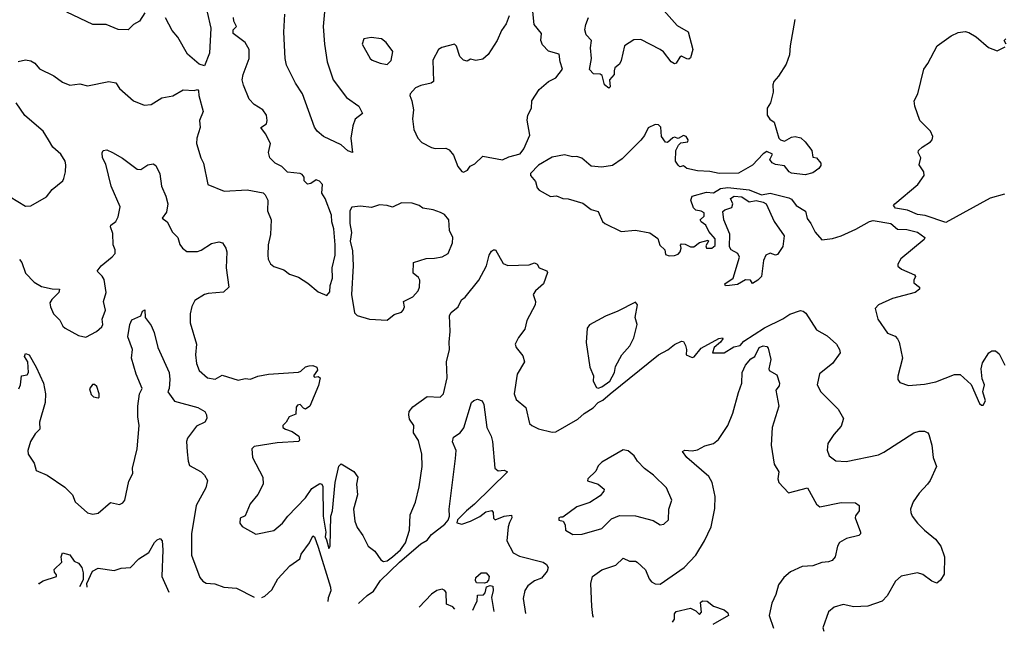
# Model space of a CAD drawing. Extents: x 1690054 to 1842981, y 782881 to 914114.
# Tile 32 of 256: x 1717963 to 1723515, y 789786 to 793233. Entities that reach past the tile are written whole.
import ezdxf

# ---------------------------------------------------------------- set-up
doc = ezdxf.new("R2010")
doc.units = 0

msp = doc.modelspace()

# ---------------------------------------------------------------- linework, layer by layer
at = {"layer": '0CON10XD'}
for points in [[(1720465, 792373.8), (1720487.5, 792385), (1720502.3, 792407.7), (1720528.8, 792421.2), (1720575, 792463.3), (1720685, 792442.5), (1720720, 792460), (1720783.9, 792476.1), (1720805.7, 792504.3), (1720838.7, 792581.3), (1720823.9, 792666.1), (1720828.5, 792695), (1720848.1, 792735), (1720851.4, 792775), (1720891.1, 792838.9), (1720945, 792884.3), (1720986.2, 792905), (1721023.1, 792955), (1721010, 792995), (1721005, 793039.2), (1720945.3, 793055.3), (1720910.5, 793090.5), (1720902, 793115), (1720904.2, 793155), (1720864.4, 793205), (1720850, 793335)], [(1717955, 792997.5), (1717995, 793006), (1718025, 793001.2), (1718048.3, 792988.3), (1718075, 792956.7), (1718155, 792916), (1718205, 792880), (1718245, 792864.2), (1718301.7, 792871.7), (1718345, 792860.6), (1718465, 792884), (1718505, 792876.7), (1718526.2, 792845), (1718605, 792776), (1718665, 792752), (1718705, 792755.7), (1718765, 792791.9), (1718825.5, 792804.5), (1718885, 792838), (1718946.7, 792833.3), (1718965, 792840), (1718971.7, 792831.7), (1718973.6, 792806.4), (1718997.5, 792715), (1718976.7, 792665), (1718981.2, 792625), (1718962.5, 792565), (1718960, 792535), (1718983.8, 792455), (1719000, 792425), (1719023.3, 792305), (1719115, 792266.7), (1719245, 792274.2), (1719335, 792256.7), (1719346.1, 792246.1), (1719361.2, 792215), (1719360.9, 792155), (1719380, 792105), (1719377.4, 792022.6), (1719364.3, 791965), (1719362.5, 791905), (1719363.2, 791883.2), (1719376.8, 791856.8), (1719395, 791842.9), (1719452.9, 791822.9), (1719485, 791798.8), (1719535, 791781.2), (1719587.9, 791747.9), (1719645, 791698.8), (1719695, 791678.8), (1719710.9, 791699.1), (1719713.3, 791735), (1719727, 791777), (1719724.5, 791835), (1719740.8, 791905), (1719740.7, 791965), (1719734.4, 792055), (1719723.3, 792093.3), (1719721.4, 792131.4), (1719684.5, 792224.5), (1719666.2, 792255), (1719670, 792305), (1719653.6, 792323.6), (1719635, 792330), (1719605, 792310), (1719585, 792306.7), (1719566.7, 792325), (1719566.2, 792345), (1719555, 792360), (1719545, 792366.2), (1719473, 792373), (1719440, 792405), (1719403.6, 792423.6), (1719373.3, 792455), (1719366.2, 792485), (1719376.2, 792535), (1719349.2, 792589.2), (1719323.3, 792625), (1719353.6, 792646.4), (1719358, 792665), (1719354, 792695), (1719333.8, 792725), (1719284.2, 792754.2), (1719256.2, 792785), (1719224.2, 792864.2), (1719218, 792895), (1719222, 792925), (1719257.1, 793015), (1719257.1, 793065), (1719235, 793103.8), (1719166.2, 793155), (1719166.2, 793175), (1719185.6, 793195), (1719170, 793225), (1719167.5, 793245)], [(1718669.1, 793270.9), (1718638.1, 793225), (1718604.6, 793205.4), (1718574.3, 793175.7), (1718518.1, 793178.1), (1718450, 793205), (1718375, 793205.6), (1718228.8, 793275)], [(1719020, 793275), (1719041.4, 793185), (1719032.5, 793045), (1719005, 792972.5), (1718975, 792983.3), (1718909.5, 793039.5), (1718855, 793134.2), (1718822.2, 793172.2), (1718785, 793244.3)], [(1719681.8, 793278.2), (1719674.2, 793195), (1719680.8, 793095), (1719696.3, 792995), (1719730.9, 792895), (1719804.7, 792794.7), (1719875, 792746), (1719896, 792705), (1719855, 792672.5), (1719840.9, 792635), (1719830, 792565), (1719840, 792485), (1719813.7, 792493.7), (1719775, 792527.5), (1719676.2, 792575), (1719640, 792605), (1719625, 792626.7), (1719557.1, 792815), (1719518.8, 792875), (1719467.3, 792977.3), (1719459.3, 793015), (1719453, 793163), (1719457.3, 793265)], [(1720722.2, 793255), (1720705, 793210), (1720678.7, 793171.3), (1720654.4, 793115.6), (1720605, 793036.7), (1720575, 793010.8), (1720535, 793003.8), (1720505, 793010), (1720485, 793000), (1720465, 793004.2), (1720444.3, 793025), (1720425, 793083.3), (1720415, 793094.2), (1720343.6, 793076.4), (1720325, 793065.8), (1720293.1, 793005), (1720296.7, 792885), (1720282.5, 792875), (1720225, 792861.9), (1720195, 792848.6), (1720164, 792815), (1720162, 792805), (1720174.2, 792775), (1720183.3, 792725), (1720176.9, 792675), (1720184.2, 792615), (1720208, 792565), (1720231.1, 792541.1), (1720285, 792512.2), (1720305, 792506.9), (1720365, 792508.8), (1720385, 792500), (1720409.5, 792469.5), (1720433.3, 792405), (1720455, 792377.5), (1720465, 792373.8)], [(1721594.6, 793285), (1721669.4, 793199.4), (1721731.9, 793165), (1721758.5, 793065), (1721745, 793017.5), (1721735, 793010.8), (1721725, 793012.5), (1721695, 793027.5), (1721685, 793021.2), (1721665, 792988), (1721655, 792984), (1721636.2, 792995), (1721592.1, 793052.1), (1721573.8, 793065), (1721465, 793120.5), (1721425, 793120), (1721372.2, 793085), (1721355, 793003.8), (1721345, 792982.5), (1721319.2, 792960.8), (1721314.3, 792945), (1721315, 792924), (1721288.5, 792895), (1721292.5, 792855), (1721285, 792847.5), (1721260.8, 792865), (1721247.7, 792917.7), (1721235, 792925.8), (1721198.8, 792928.8), (1721175, 792952.5), (1721187.7, 793015), (1721181, 793075), (1721187, 793115), (1721157.1, 793147.1), (1721149.8, 793175), (1721154.5, 793205.5), (1721170.5, 793245)], [(1722334, 793235), (1722307.1, 793085), (1722304, 793035), (1722285, 792983.3), (1722241.2, 792915), (1722214.2, 792885), (1722209.2, 792865), (1722212, 792825), (1722196.2, 792765), (1722176.7, 792735), (1722176.7, 792695), (1722192.3, 792672.3), (1722216.7, 792655), (1722243.8, 792565), (1722252, 792555), (1722275, 792548.2), (1722315, 792571.1), (1722335.4, 792574.6), (1722367.7, 792567.7), (1722392.5, 792545), (1722428.5, 792495), (1722435, 792457.5), (1722455, 792454.2), (1722479.4, 792425), (1722479.7, 792410.3), (1722468.6, 792395), (1722435, 792370.6), (1722391.4, 792358.6), (1722315, 792367.6), (1722300.9, 792375), (1722275, 792408.6), (1722225, 792416.4), (1722205, 792426.7), (1722192.5, 792445), (1722207.1, 792475), (1722175, 792490.8), (1722155, 792477.2), (1722095, 792412.7), (1722015, 792367.6), (1721906.6, 792366.6), (1721855, 792377.2), (1721785, 792382), (1721723.6, 792393.6), (1721705, 792410), (1721685, 792403.3), (1721675, 792412.5), (1721660, 792435), (1721662.5, 792495), (1721676.7, 792525), (1721690.8, 792539.2), (1721730, 792545), (1721732.5, 792555), (1721720, 792575), (1721705, 792580), (1721675, 792563.3), (1721655, 792570), (1721645, 792566.7), (1721615, 792540), (1721605, 792542.5), (1721581.4, 792575), (1721578.1, 792628.1), (1721565, 792641.2), (1721545, 792642.5), (1721505.8, 792624.2), (1721485, 792580), (1721465, 792553.8), (1721360.3, 792449.7), (1721305, 792410.6), (1721245, 792402.5), (1721185, 792406.7), (1721131.7, 792451.7), (1721105, 792461.2), (1721079.3, 792459.3), (1721035, 792471.2), (1720965, 792458.8), (1720887.7, 792412.3), (1720843.8, 792366.2), (1720843.3, 792355), (1720870.7, 792320.7), (1720880, 792285), (1720892.3, 792272.3), (1720955, 792236.2), (1720990.3, 792240.3), (1721025, 792225.7), (1721055, 792224), (1721138.3, 792198.3), (1721185, 792163.3), (1721225, 792152.5), (1721248.8, 792095), (1721262.5, 792085), (1721355, 792040), (1721435, 792047.6), (1721515, 792032), (1721560.7, 792000.7), (1721573, 791963), (1721600, 791935), (1721605, 791910), (1721625, 791902.5), (1721655, 791903.3), (1721675, 791911.2), (1721686.2, 791925), (1721692.5, 791945), (1721688.3, 791961.7), (1721695, 791970), (1721715, 791967.5), (1721745, 791952.5), (1721763, 791953), (1721795, 791977.5), (1721845, 791990), (1721847.5, 791985), (1721831.7, 791958.3), (1721836.2, 791945), (1721865, 791944.7), (1721885, 791960), (1721885, 791997.5), (1721848.3, 792038.3), (1721832.5, 792075), (1721805, 792093.1), (1721799.4, 792105), (1721822.2, 792125), (1721821.8, 792145), (1721805, 792154.6), (1721775, 792159.6), (1721762.8, 792172.8), (1721747.5, 792215), (1721755, 792238.5), (1721835, 792260.1), (1721875, 792257.1), (1721915, 792282.4), (1721955, 792287), (1722075, 792273.8), (1722145, 792245.8), (1722195, 792254.7), (1722299.3, 792229.3), (1722315, 792221.2), (1722341.7, 792185), (1722394.3, 792154.3), (1722402.7, 792112.7), (1722424.5, 792085), (1722447.3, 792035), (1722485, 791992.9), (1722545, 792000), (1722595, 792014.3), (1722678, 792052.1), (1722754, 792096), (1722775, 792101.4), (1722874.3, 792085), (1722913.2, 792053.2), (1722965, 792051.4), (1723025, 792035.8), (1723066, 792005), (1723063.1, 791995), (1722931.6, 791885), (1722914, 791855), (1722915, 791843.3), (1722935, 791826), (1723007.5, 791795), (1723013.3, 791785), (1723003.8, 791765), (1723005, 791750), (1723035.7, 791725.7), (1723036.2, 791715), (1723012, 791695), (1722885, 791661.6), (1722804.6, 791625.4), (1722786.2, 791605), (1722801.2, 791545), (1722856.4, 791466.4), (1722898.5, 791448.5), (1722912.9, 791435), (1722921.9, 791415), (1722941.2, 791325), (1722913.6, 791223.6), (1722913.3, 791205), (1722925, 791187.5), (1722975, 791172), (1723065, 791179.2), (1723128.3, 791191.7), (1723233.9, 791233.9), (1723265, 791234), (1723326.8, 791176.8), (1723375, 791070), (1723385, 791060), (1723395, 791060)], [(1720035, 792981.2), (1720057.7, 793002.3), (1720065.9, 793054.1), (1720030, 793105), (1720002.5, 793125), (1719945, 793131.8), (1719903.3, 793125), (1719894, 793095), (1719938.8, 793015), (1719950, 793005), (1719995, 792987.5), (1720035, 792981.2)], [(1723515, 792249.4), (1723435, 792227.6), (1723185, 792089.4), (1723068.8, 792128.8), (1723024.7, 792135), (1722969.2, 792159.2), (1722900.9, 792170.9), (1722890.6, 792185), (1722896.5, 792195), (1723027.8, 792305), (1723062.9, 792355), (1723061.2, 792375), (1723033.8, 792415), (1723044, 792455), (1723028.8, 792485), (1723030, 792495), (1723050.8, 792515), (1723099.2, 792545), (1723108.6, 792555), (1723112, 792575), (1723098.8, 792605), (1723038.8, 792665), (1723010, 792745), (1723006.2, 792775), (1723026.2, 792815), (1723060, 792955), (1723084.2, 792985.8), (1723136.7, 793085), (1723215, 793141.2), (1723255, 793161.2), (1723293.6, 793166.4), (1723315, 793161.2), (1723355, 793136.7), (1723425, 793076.7), (1723475, 793057.5), (1723520.3, 793079.7)], [(1723524.2, 793095), (1723513.3, 793115), (1723522.5, 793125)], [(1717908.8, 792235), (1717995, 792181.2), (1718025, 792183.8), (1718113.8, 792235), (1718145, 792275.8), (1718205.7, 792324.3), (1718212.5, 792337.5), (1718221.2, 792375), (1718223.8, 792415), (1718218.8, 792435), (1718193.8, 792475), (1718148.8, 792515), (1718125.6, 792555.6), (1718094.4, 792605), (1717992.4, 792692.4), (1717942.9, 792765)], [(1717962.2, 791882.2), (1717974.4, 791865), (1717995.7, 791805), (1718044.6, 791754.6), (1718085, 791729.4), (1718146.6, 791716.6), (1718187.5, 791715), (1718183.8, 791695), (1718143.8, 791656.2), (1718133, 791637), (1718135.6, 791615), (1718153.3, 791575), (1718188.8, 791538.8), (1718205.9, 791505.9), (1718220, 791495), (1718295, 791453.3), (1718335, 791443.3), (1718395, 791476.2), (1718425, 791502.2), (1718430.8, 791515), (1718428.5, 791545), (1718446.6, 791595), (1718435.8, 791645), (1718450.6, 791695), (1718438.7, 791768.7), (1718427.9, 791787.9), (1718400, 791815), (1718421.4, 791845), (1718485, 791895.6), (1718500.9, 791915), (1718501.8, 791935), (1718490.4, 791965), (1718488.3, 792028.3), (1718474.4, 792065), (1718476.2, 792075), (1718504.5, 792095.5), (1718518.9, 792121.1), (1718528.5, 792178.5), (1718478.9, 792295), (1718448.3, 792418.3), (1718428.8, 792455), (1718427, 792483), (1718433.6, 792496.4), (1718455, 792498.8), (1718486.7, 792485), (1718542.1, 792452.1), (1718625, 792390), (1718645, 792388), (1718685.7, 792414.3), (1718715, 792420), (1718730.9, 792410.9), (1718753.4, 792363.4), (1718761.8, 792295), (1718787.6, 792237.6), (1718797.8, 792195), (1718790.9, 792149.1), (1718766.7, 792115), (1718795, 792093.8), (1718824, 792035), (1718853.8, 792005), (1718865.8, 791965.8), (1718881.2, 791945), (1718905.8, 791925.8), (1718965, 791926.9), (1718986.5, 791933.5), (1719045, 791971.5), (1719085, 791981.4), (1719105.6, 791975.6), (1719125.7, 791945.7), (1719130.8, 791925), (1719126.2, 791835), (1719142.5, 791725), (1719112, 791698), (1719025, 791690), (1719005, 791684.2), (1718950.6, 791649.4), (1718933.6, 791616.4), (1718924.3, 791574.3), (1718924.5, 791524.5), (1718959.5, 791405), (1718953.5, 791345), (1718959.4, 791295), (1718975.6, 791255), (1719020.8, 791215), (1719065, 791207.5), (1719105, 791230), (1719195, 791202.2), (1719235, 791210.4), (1719265, 791206.7), (1719305, 791223.1), (1719365.5, 791234.5), (1719535, 791245.6), (1719548.9, 791251.1), (1719575, 791276), (1719595, 791282), (1719615, 791283.8), (1719637.5, 791275), (1719641.7, 791258.3), (1719620, 791225), (1719625, 791217.5), (1719645, 791222.5), (1719656.7, 791215), (1719648.2, 791171.8), (1719598.1, 791055), (1719575, 791038.6), (1719563.2, 791043.2), (1719545, 791064.3), (1719529.3, 791060.7), (1719521.7, 791048.3), (1719520, 791010), (1719482.5, 790995), (1719465.8, 790964.2), (1719446.7, 790945), (1719446.7, 790935), (1719461.2, 790925), (1719498.8, 790911.2), (1719536.2, 790885), (1719541.2, 790865), (1719536.2, 790855), (1719415, 790848.9), (1719285, 790828.2), (1719270.8, 790815), (1719275.8, 790765), (1719334.2, 790655), (1719335.5, 790615), (1719305, 790556), (1719261.4, 790505), (1719233.3, 790436.7), (1719206.4, 790423.6), (1719203.8, 790395), (1719217, 790377), (1719295, 790333.3), (1719395, 790353.8), (1719444.4, 790395.6), (1719474.6, 790435.4), (1719575, 790538.6), (1719609.5, 790590.5), (1719655, 790619.4), (1719665.9, 790615.9), (1719671.7, 790601.7), (1719673.4, 790435), (1719689.1, 790345), (1719685, 790317.5), (1719691.8, 790301.8), (1719705, 790252.5), (1719712.5, 790265), (1719716.9, 790435), (1719726.2, 790465), (1719741.4, 790625), (1719763.1, 790716.9), (1719775, 790730), (1719847.2, 790687.2), (1719870, 790655), (1719862.7, 790615), (1719867.2, 790555), (1719845.3, 790475), (1719852.6, 790407.4), (1719865, 790370), (1719898, 790325), (1719926.7, 790265), (1719965, 790236.7), (1719999.2, 790189.2), (1720015, 790180), (1720035, 790183.1), (1720065, 790204.7), (1720109.6, 790245), (1720137.5, 790285), (1720161.4, 790355), (1720165, 790442.5), (1720195, 790513.3), (1720215, 790600), (1720232.5, 790715), (1720229.4, 790785), (1720211.1, 790861.1), (1720183.8, 790903.8), (1720184.5, 790945), (1720161.5, 790981.5), (1720156.4, 791005), (1720159.6, 791025), (1720179.1, 791050.9), (1720260.9, 791109.1), (1720334.3, 791105.7), (1720352.9, 791125), (1720373.8, 791215), (1720369.2, 791305), (1720386.6, 791375), (1720383.8, 791415), (1720390.5, 791475), (1720385.6, 791565), (1720395, 791582.5), (1720435.6, 791615), (1720454, 791655), (1720475, 791668.8), (1720550.8, 791765), (1720594.3, 791845), (1720609.2, 791905), (1720622.4, 791927.6), (1720635, 791936.7), (1720646.4, 791936.4), (1720689.6, 791859.6), (1720715, 791847.1), (1720835, 791851.4), (1720865, 791863.3), (1720880, 791855), (1720892.5, 791835), (1720935, 791817.5), (1720938.3, 791808.3), (1720915.8, 791745), (1720871.2, 791705), (1720858.8, 791685), (1720870.8, 791645), (1720869.2, 791625), (1720822.3, 791537.7), (1720811.2, 791488.8), (1720775, 791442.5), (1720756, 791405), (1720762.5, 791385), (1720799.3, 791339.3), (1720810, 791305), (1720768.5, 791235), (1720750.4, 791125), (1720763, 791093), (1720817.5, 791047.5), (1720837.8, 790957.8), (1720851.2, 790945), (1720887.8, 790927.8), (1720965, 790907.3), (1720985, 790910.6), (1721109.1, 790980.9), (1721145, 791014), (1721197.2, 791045), (1721224.8, 791075), (1721250.9, 791089.1), (1721292.3, 791125), (1721565.5, 791345), (1721618.2, 791371.8), (1721655, 791402.7), (1721695, 791421.2), (1721705, 791420), (1721716.4, 791396.4), (1721722.5, 791375), (1721720, 791345), (1721755, 791330), (1721765, 791332.5), (1721805, 791381.4), (1721905, 791435.8), (1721925, 791440), (1721927.5, 791435), (1721913.8, 791415), (1721879.2, 791385), (1721870, 791355), (1721935, 791356.2), (1721990.2, 791389.8), (1722025, 791396.9), (1722045, 791420.5), (1722162.9, 791497.1), (1722265, 791547.3), (1722305, 791574.1), (1722365, 791593.3), (1722380.7, 791590.7), (1722395, 791578.6), (1722455, 791485.7), (1722515, 791450.6), (1722567.5, 791405), (1722585.6, 791375), (1722589.2, 791355), (1722545, 791296), (1722473.4, 791236.6), (1722460, 791175), (1722479.2, 791135), (1722577.4, 791037.4), (1722607.1, 790985), (1722595, 790941.2), (1722552.5, 790895), (1722520, 790845), (1722516.4, 790806.4), (1722526.7, 790775), (1722565, 790746), (1722623, 790743), (1722805, 790781.1), (1722836, 790795), (1723005, 790904.4), (1723035, 790914.4), (1723065, 790914.2), (1723083.8, 790905), (1723088.9, 790895), (1723105.5, 790835), (1723113.6, 790765), (1723132.5, 790715), (1723096.9, 790635), (1723081.4, 790615), (1723035, 790564), (1723001.4, 790515), (1722985.6, 790475), (1722986.9, 790455), (1722994.6, 790434.6), (1723025, 790396), (1723064.2, 790355), (1723126.9, 790305), (1723156.9, 790265), (1723177.1, 790205), (1723175, 790108.8), (1723155, 790073.8), (1723135, 790058), (1723105, 790067.5), (1723055, 790106.9), (1723025.4, 790115.4), (1722933.5, 790096.5), (1722900.9, 790069.1), (1722854.4, 789985.6), (1722826.7, 789955), (1722745, 789928), (1722666.1, 789923.9), (1722605, 789936), (1722555, 789921.2), (1722523.3, 789895), (1722491.9, 789805), (1722496.2, 789785.9)], [(1721942.3, 791732.3), (1721938.8, 791745), (1721985, 791776.7), (1722021.9, 791895), (1722012.9, 791915), (1721975.3, 791935.3), (1721965, 791952.5), (1721966.1, 792025), (1721933.9, 792105), (1721927.7, 792152.3), (1721938.1, 792161.9), (1721977.9, 792175), (1721983.1, 792195), (1721970, 792225), (1721992, 792238), (1722034.4, 792235), (1722075, 792206.5), (1722115, 792214.5), (1722155.7, 792205), (1722171.4, 792195), (1722216, 792095), (1722272.5, 792015), (1722265.7, 791955), (1722235, 791908.8), (1722225, 791906), (1722195, 791916.5), (1722169.6, 791905), (1722157.6, 791875), (1722145.8, 791785), (1722125, 791764.6), (1722095, 791746.7), (1722082.5, 791765), (1722055, 791767.5), (1722009.3, 791740.7), (1721965, 791734.5), (1721942.3, 791732.3)], [(1720035, 791540), (1720075, 791572), (1720115, 791583.8), (1720125.7, 791595), (1720132, 791615), (1720126.7, 791645), (1720179.8, 791670.2), (1720209.4, 791705), (1720217.1, 791725), (1720218.5, 791765), (1720210.8, 791780.8), (1720180.8, 791805), (1720183.3, 791865), (1720255, 791887.5), (1720301.7, 791888.3), (1720345, 791897.1), (1720379.2, 791915), (1720403.8, 791975), (1720405.8, 792005), (1720385.8, 792045), (1720383.3, 792105), (1720357.5, 792135), (1720335.9, 792145.9), (1720295, 792161.2), (1720235, 792171.2), (1720215, 792186.2), (1720175, 792199.2), (1720115, 792200.9), (1720065, 792175.8), (1720035, 792186.2), (1719990.9, 792189.2), (1719945.7, 792174.3), (1719885, 792181.2), (1719835, 792177.3), (1719823.8, 792155), (1719825.2, 792085), (1719833.8, 792033.8), (1719826.9, 791985), (1719839.6, 791929.6), (1719843.7, 791846.3), (1719834.3, 791685), (1719850.4, 791580.4), (1719865, 791566), (1719935, 791544.2), (1720035, 791540)], [(1721225, 791156.7), (1721245, 791164.6), (1721290.6, 791195), (1721316.2, 791245), (1721322.3, 791277.7), (1721358, 791345), (1721402.5, 791395), (1721425, 791440), (1721445.3, 791515), (1721433.3, 791555), (1721446.2, 791625), (1721435, 791641.2), (1721335, 791590), (1721265, 791562), (1721175.9, 791514.1), (1721162, 791495), (1721155.9, 791414.1), (1721176.7, 791275), (1721197.5, 791225), (1721196.7, 791195), (1721215, 791160), (1721225, 791156.7)], [(1717957.6, 791152.4), (1717967.5, 791175), (1717973.8, 791225), (1718005, 791232), (1718012.5, 791245), (1718008, 791305), (1717990, 791335), (1717995, 791351.2), (1718016.2, 791345), (1718055.8, 791275), (1718096.9, 791185), (1718109.2, 791125), (1718106, 791075), (1718074.3, 790965), (1718076, 790925), (1718050.7, 790899.3), (1718024.2, 790855), (1718008.8, 790805), (1718011.2, 790785), (1718043.8, 790733.8), (1718055, 790692.7), (1718117.1, 790665), (1718217.5, 790597.5), (1718261.4, 790555), (1718275.6, 790515), (1718345, 790453.5), (1718375, 790445.7), (1718405, 790450.8), (1718475, 790512.5), (1718525, 790500), (1718545, 790510), (1718555.8, 790525), (1718578.3, 790631.7), (1718600.6, 790675), (1718598.1, 790705), (1718626, 790815), (1718636.7, 790945), (1718628.6, 790995), (1718629.8, 791055), (1718638.2, 791125), (1718654.1, 791155), (1718619.7, 791235), (1718592.9, 791325), (1718598.9, 791375), (1718572.3, 791445), (1718583.5, 791515), (1718595, 791542), (1718646.7, 791563.3), (1718655, 791590), (1718668.3, 791598.3), (1718670, 791555), (1718705, 791510), (1718720.7, 791470.7), (1718741.1, 791385), (1718804.7, 791245), (1718810, 791205), (1718805.5, 791154.5), (1718798, 791135), (1718835, 791082.2), (1718966.8, 791046.8), (1719006, 791025), (1719016, 791005), (1719018, 790985), (1719006, 790965), (1718958.8, 790941.2), (1718908.8, 790875), (1718903.1, 790855), (1718907.2, 790797.2), (1718912.1, 790745), (1718920.9, 790720.9), (1718986.2, 790685), (1719005.5, 790665.5), (1719020.8, 790635), (1719011.4, 790595), (1718958.2, 790495), (1718932.2, 790335), (1718931.1, 790215), (1718978.9, 790088.9), (1718995, 790068), (1719015, 790058), (1719063, 790053), (1719114.5, 790034.5), (1719185, 790028.1), (1719284.1, 789978.4)], [(1721198, 789863.7), (1721194.6, 789875), (1721189.1, 789925), (1721182.3, 790055), (1721193.1, 790095), (1721245, 790132.9), (1721325, 790158.1), (1721365, 790197.5), (1721400.9, 790180.9), (1721435, 790181.9), (1721445, 790175.6), (1721492.2, 790132.2), (1721511.2, 790081.2), (1721524.5, 790065), (1721545, 790053.5), (1721575, 790050.6), (1721710, 790145), (1721774.7, 790215.3), (1721824.5, 790295), (1721860.9, 790375), (1721881.7, 790478.3), (1721883.6, 790545), (1721866.7, 790625), (1721849.1, 790659.1), (1721724.6, 790764.6), (1721700.8, 790799.2), (1721713.4, 790806.6), (1721755, 790802.1), (1721785, 790808.2), (1721825, 790831.1), (1721875, 790844.4), (1721902.9, 790867.1), (1721955.5, 790945), (1721983.3, 791015), (1722015, 791131.2), (1722034.3, 791185), (1722037.1, 791245), (1722055.7, 791285), (1722085, 791321.4), (1722108.6, 791335), (1722132.9, 791385), (1722155.7, 791395.7), (1722175, 791391.2), (1722182.3, 791382.3), (1722197.3, 791317.3), (1722185.9, 791265.9), (1722189.2, 791255), (1722231.3, 791231.3), (1722247.5, 791185), (1722245, 791170), (1722226.7, 791145), (1722242.7, 791055), (1722206.5, 790935), (1722199.1, 790835), (1722217.7, 790727.7), (1722242.5, 790685), (1722237.8, 790645), (1722243.1, 790625), (1722296.9, 790566.9), (1722405, 790594.4), (1722455, 790502.5), (1722475, 790486.7), (1722595, 790512), (1722675, 790510), (1722695.6, 790495.6), (1722695.8, 790465), (1722675, 790435.8), (1722673.9, 790425), (1722703.8, 790345), (1722703.3, 790335), (1722694.2, 790325.8), (1722625, 790308.1), (1722585, 790286.2), (1722574.3, 790265.7), (1722560, 790205), (1722543.3, 790185), (1722523, 790177), (1722485, 790174.4), (1722435, 790154.4), (1722375, 790152), (1722309.4, 790120.6), (1722271.7, 790088.3), (1722242.1, 790047.9), (1722226.4, 789993.6), (1722203.9, 789945), (1722189.4, 789875), (1722213.9, 789802.8)], [(1723395, 791060), (1723408.8, 791085), (1723393.8, 791135), (1723402.5, 791175), (1723389.1, 791209.1), (1723384.5, 791265.5), (1723390.9, 791299.1), (1723427.5, 791355), (1723445, 791366.7), (1723465, 791366.7), (1723485, 791350), (1723517.5, 791285)], [(1718405, 791102.5), (1718410, 791105), (1718410, 791125), (1718397.5, 791165), (1718385, 791177.5), (1718373, 791177), (1718357, 791153), (1718365, 791120), (1718378.3, 791108.3), (1718405, 791102.5)], [(1719874, 789943.1), (1719921.9, 789988.1), (1719957.5, 790012.5), (1719997.3, 790072.7), (1720105, 790176.2), (1720225, 790278.6), (1720259.7, 790300.3), (1720285, 790332), (1720360.7, 790389.3), (1720378.4, 790411.6), (1720386, 790435), (1720384.4, 790475), (1720420.6, 790760.6), (1720423.1, 790805), (1720403.5, 790853.5), (1720409.1, 790880.9), (1720446.2, 790903.8), (1720467.6, 790932.4), (1720510.5, 791075), (1720522.9, 791087.1), (1720545, 791094.2), (1720569.6, 791085), (1720579.2, 791065), (1720597.1, 790935), (1720621.2, 790885), (1720628.5, 790855), (1720642.2, 790705), (1720660, 790690), (1720695, 790693.5), (1720713.5, 790685), (1720528, 790502), (1720481.4, 790465), (1720432, 790415), (1720427.5, 790397.5), (1720455, 790388.8), (1720505, 790405.8), (1720557.6, 790432.4), (1720591.7, 790458.3), (1720625, 790466), (1720632, 790455), (1720633.6, 790423.6), (1720643.9, 790413.9), (1720694.3, 790435.7), (1720735, 790440), (1720736.9, 790425), (1720725, 790400), (1720717.3, 790375), (1720710.4, 790295), (1720745, 790228), (1720780.2, 790210.2), (1720914.7, 790174.7), (1720932.4, 790162.4), (1720941.9, 790145), (1720937.1, 790125), (1720905, 790086), (1720865, 790070), (1720827.7, 790042.3), (1720810.4, 790015), (1720800.7, 789970.7), (1720815.4, 789886.6)], [(1721081.7, 790331.7), (1721135, 790333.8), (1721245, 790366.2), (1721300.2, 790419.8), (1721345, 790438.1), (1721435, 790437.1), (1721535, 790411.2), (1721575, 790386.7), (1721595, 790388.8), (1721622, 790415), (1721622.2, 790475), (1721640, 790525), (1721609.4, 790595), (1721536, 790666), (1721485, 790703.1), (1721445.4, 790745.4), (1721427.5, 790775), (1721393.8, 790803.8), (1721365, 790808.2), (1721245, 790739.6), (1721225, 790717.8), (1721211.4, 790688.6), (1721166, 790645), (1721165, 790634), (1721225, 790616), (1721257.6, 790587.6), (1721257.1, 790575), (1721235, 790548.8), (1721177.9, 790512.1), (1721105, 790488), (1721025, 790430), (1721011.7, 790428.3), (1721002.5, 790425), (1721003, 790413), (1721027, 790407), (1721037.5, 790385), (1721040, 790355), (1721081.7, 790331.7)], [(1718343.2, 790034.8), (1718341.4, 790055), (1718374, 790125), (1718405, 790141.2), (1718495, 790128.6), (1718535, 790142.5), (1718587.5, 790145), (1718635, 790194), (1718690, 790230), (1718723.2, 790286.8), (1718737.7, 790302.3), (1718755, 790308.8), (1718766.5, 790295), (1718769.6, 790245), (1718764.5, 790095), (1718804.5, 790007.2)], [(1719328.3, 789975.8), (1719345, 789984), (1719385, 790019.2), (1719418.8, 790081.2), (1719485.8, 790154.2), (1719541.9, 790195), (1719549.5, 790220.5), (1719596.5, 790285), (1719615, 790324), (1719625, 790318), (1719645, 790260.4), (1719715.2, 790034.8), (1719716.2, 790013.8), (1719702.5, 789975), (1719700.6, 789953.5)], [(1718071.1, 790051.2), (1718075, 790057.5), (1718095, 790070), (1718170, 790095), (1718170, 790105), (1718158.3, 790118.3), (1718157.5, 790135), (1718200, 790175), (1718197.5, 790205), (1718205, 790227.5), (1718245, 790217.5), (1718270.7, 790180.7), (1718295, 790170), (1718313.8, 790145), (1718320, 790115), (1718321.4, 790075), (1718300.1, 790037.4)], [(1720583.4, 790056.6), (1720538.9, 790058.9), (1720532.1, 790072.1), (1720535, 790088.6), (1720564, 790116), (1720593.3, 790115), (1720609.4, 790095), (1720605.5, 790074.5), (1720595, 790061.2), (1720583.4, 790056.6)], [(1720416.6, 789910.5), (1720405, 789924.1), (1720369.7, 789939.7), (1720366.5, 790005), (1720360, 790015), (1720345, 790023.8), (1720315, 790015.7), (1720285, 789996), (1720214.4, 789922.7)], [(1720518.7, 789904.4), (1720535, 789943.3), (1720542, 789955), (1720545, 789990), (1720578.3, 789991.7), (1720587.8, 790002.2), (1720595, 790036.2), (1720615, 790044.3), (1720630.7, 790040.7), (1720632.2, 790015), (1720623.9, 789976.1), (1720636, 789897.4)], [(1721642.9, 789837), (1721655.8, 789855), (1721654, 789885), (1721665, 789898), (1721745, 789916.2), (1721775, 789902), (1721795, 789880), (1721806.3, 789893.7), (1721801.9, 789948.1), (1721813, 789957), (1721840, 789955), (1721875, 789927.6), (1721935, 789906.9), (1721955, 789890), (1721959.2, 789875), (1721870.7, 789823.4)]]:
    msp.add_lwpolyline(points, dxfattribs=at)

doc.saveas('drawing.dxf')
